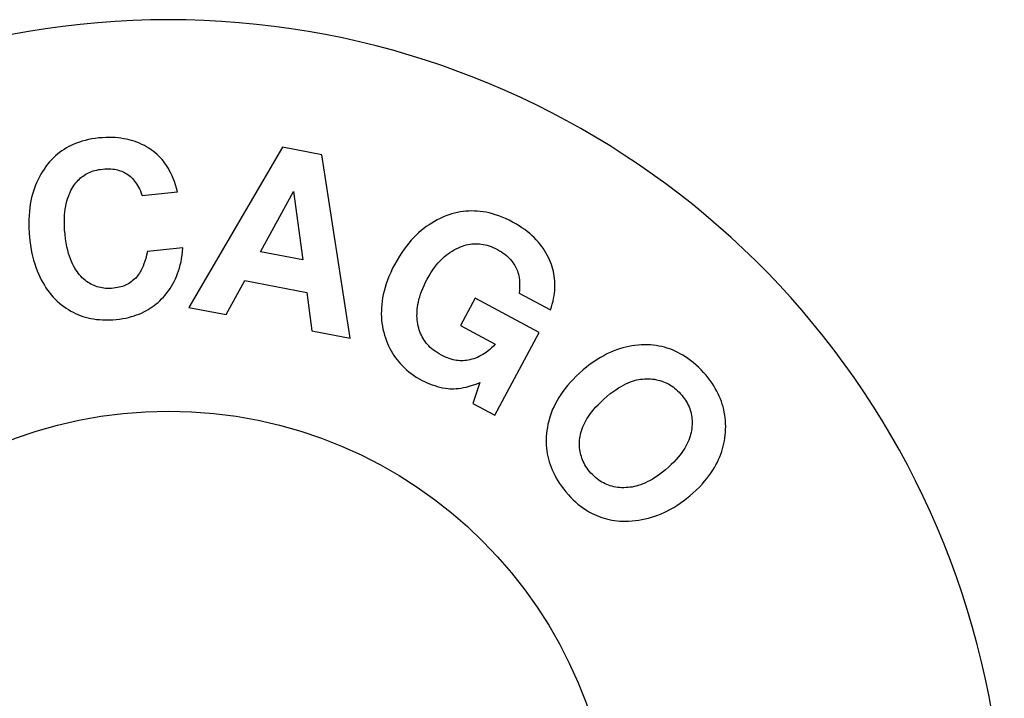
# Model space of a CAD drawing. Header units: inches. Extents: x 0 to 286, y 0 to 185.
# Tile 29 of 72: x 77.51 to 79.17, y 137.71 to 138.85. Entities that reach past the tile are written whole.
import ezdxf

# ---------------------------------------------------------------- set-up
doc = ezdxf.new("R2010")
doc.units = ezdxf.units.IN
doc.header["$LTSCALE"] = 15.75
doc.header["$MEASUREMENT"] = 0
doc.layers.get('0').update_dxf_attribs({"linetype": 'CONTINUOUS'})

msp = doc.modelspace()

# ---------------------------------------------------------------- linework, layer by layer
at = {"color": 7, "linetype": 'Continuous'}
for p, q in [((77.9507, 138.6373), (77.7931, 138.3671)), ((78.0174, 138.6247), (77.9507, 138.6373)), ((78.065, 138.3155), (78.0174, 138.6247)), ((77.7141, 138.5559), (77.7739, 138.562)), ((77.914, 138.4611), (77.9697, 138.5624)), ((77.9697, 138.5624), (77.9852, 138.4476)), ((77.7828, 138.4675), (77.7231, 138.4614)), ((77.9852, 138.4476), (77.914, 138.4611)), ((77.8556, 138.3552), (77.8872, 138.4124)), ((77.8872, 138.4124), (77.9921, 138.3925)), ((77.9921, 138.3925), (78.0005, 138.3277)), ((78.2759, 138.383), (78.251, 138.3364)), ((78.3841, 138.3251), (78.2759, 138.383)), ((78.35, 138.3912), (78.403, 138.3629)), ((77.7931, 138.3671), (77.8556, 138.3552)), ((78.0005, 138.3277), (78.065, 138.3155)), ((78.251, 138.3364), (78.3096, 138.3051)), ((78.3092, 138.1853), (78.3841, 138.3251)), ((78.2838, 138.2405), (78.272, 138.2053)), ((78.272, 138.2053), (78.3092, 138.1853))]:
    msp.add_line(p, q, dxfattribs=at)
for points in [[(77.6411, 138.6529), (77.635, 138.6522), (77.6292, 138.6513), (77.6236, 138.6502), (77.6182, 138.6489), (77.6131, 138.6475), (77.6082, 138.6459), (77.6035, 138.6442), (77.599, 138.6424), (77.5946, 138.6404), (77.5904, 138.6383), (77.5864, 138.636), (77.5824, 138.6336), (77.5786, 138.631), (77.5749, 138.6283), (77.5713, 138.6255), (77.5678, 138.6225), (77.5644, 138.6193), (77.5611, 138.6159), (77.5579, 138.6124), (77.5547, 138.6087), (77.5517, 138.6047), (77.5487, 138.6005)], [(77.7007, 138.6473), (77.6964, 138.6486), (77.6921, 138.6498), (77.6877, 138.6508), (77.6831, 138.6517), (77.6784, 138.6524), (77.6736, 138.653), (77.6686, 138.6535), (77.6634, 138.6537), (77.6581, 138.6538), (77.6527, 138.6537), (77.647, 138.6534), (77.6411, 138.6529)], [(77.7455, 138.6188), (77.7425, 138.622), (77.7393, 138.625), (77.736, 138.6278), (77.7326, 138.6305), (77.7291, 138.6331), (77.7255, 138.6355), (77.7217, 138.6378), (77.7178, 138.64), (77.7138, 138.642), (77.7096, 138.6439), (77.7052, 138.6457), (77.7007, 138.6473)], [(77.7739, 138.562), (77.7721, 138.5682), (77.7703, 138.5741), (77.7684, 138.5794), (77.7665, 138.5845), (77.7645, 138.5891), (77.7625, 138.5934), (77.7604, 138.5974), (77.7584, 138.6012), (77.7563, 138.6047), (77.7542, 138.6079), (77.752, 138.6109), (77.7499, 138.6137), (77.7477, 138.6164), (77.7455, 138.6188)], [(77.5487, 138.6005), (77.5459, 138.5963), (77.5432, 138.5919), (77.5408, 138.5875), (77.5385, 138.5829), (77.5363, 138.5783), (77.5343, 138.5735), (77.5324, 138.5685), (77.5307, 138.5634), (77.5291, 138.5582), (77.5277, 138.5527), (77.5265, 138.5471), (77.5254, 138.5412), (77.5245, 138.5352), (77.5238, 138.5288), (77.5233, 138.5223), (77.523, 138.5154), (77.5229, 138.5082), (77.5231, 138.5007), (77.5235, 138.4928), (77.5242, 138.4846)], [(77.5957, 138.5674), (77.5973, 138.5702), (77.599, 138.5728), (77.6007, 138.5752), (77.6025, 138.5775), (77.6044, 138.5797), (77.6062, 138.5817), (77.6082, 138.5836), (77.6102, 138.5854), (77.6122, 138.5871), (77.6144, 138.5887), (77.6166, 138.5902), (77.6189, 138.5916), (77.6212, 138.5929), (77.6237, 138.5941), (77.6262, 138.5952), (77.6289, 138.5963), (77.6316, 138.5972), (77.6345, 138.5981), (77.6376, 138.5988), (77.6408, 138.5995), (77.6441, 138.6), (77.6477, 138.6005)], [(77.6477, 138.6005), (77.6514, 138.6008), (77.6549, 138.6009), (77.6583, 138.6009), (77.6614, 138.6008), (77.6644, 138.6005), (77.6673, 138.6001), (77.67, 138.5996), (77.6726, 138.599), (77.6751, 138.5983), (77.6775, 138.5976), (77.6798, 138.5967), (77.682, 138.5957), (77.6842, 138.5946), (77.6863, 138.5935), (77.6883, 138.5922), (77.6903, 138.5909), (77.6923, 138.5894), (77.6942, 138.5878), (77.696, 138.5861), (77.6978, 138.5843), (77.6996, 138.5823), (77.7014, 138.5802), (77.7031, 138.578), (77.7048, 138.5755), (77.7064, 138.5729), (77.708, 138.57), (77.7096, 138.5669), (77.7112, 138.5635), (77.7127, 138.5599), (77.7141, 138.5559)], [(77.584, 138.4904), (77.5833, 138.4978), (77.583, 138.5048), (77.5829, 138.5112), (77.583, 138.5172), (77.5833, 138.5229), (77.5838, 138.5282), (77.5844, 138.5331), (77.5852, 138.5378), (77.5861, 138.5422), (77.5872, 138.5464), (77.5883, 138.5504), (77.5896, 138.5541), (77.591, 138.5577), (77.5924, 138.5611), (77.594, 138.5643), (77.5957, 138.5674)], [(78.3391, 138.5111), (78.333, 138.5142), (78.3271, 138.517), (78.3213, 138.5194), (78.3157, 138.5216), (78.3102, 138.5234), (78.3049, 138.525), (78.2996, 138.5264), (78.2945, 138.5275), (78.2894, 138.5283), (78.2844, 138.529), (78.2795, 138.5295), (78.2746, 138.5297), (78.2698, 138.5298), (78.265, 138.5297), (78.2602, 138.5293), (78.2554, 138.5288), (78.2507, 138.5281), (78.2459, 138.5272), (78.2411, 138.5261), (78.2363, 138.5247), (78.2314, 138.5232), (78.2265, 138.5214)], [(78.2265, 138.5214), (78.2215, 138.5194), (78.2166, 138.5172), (78.2118, 138.5148), (78.2071, 138.5123), (78.2025, 138.5095), (78.198, 138.5066), (78.1935, 138.5035), (78.1891, 138.5003), (78.1848, 138.4968), (78.1805, 138.493), (78.1763, 138.4891), (78.1722, 138.4849), (78.1681, 138.4805), (78.164, 138.4757), (78.16, 138.4707), (78.156, 138.4654), (78.152, 138.4597), (78.1481, 138.4536), (78.1442, 138.4471), (78.1403, 138.4402)], [(78.4014, 138.4474), (78.3995, 138.4515), (78.3975, 138.4555), (78.3953, 138.4594), (78.393, 138.4632), (78.3905, 138.467), (78.3878, 138.4707), (78.385, 138.4743), (78.3819, 138.4779), (78.3787, 138.4814), (78.3753, 138.4849), (78.3717, 138.4883), (78.3679, 138.4917), (78.3638, 138.4951), (78.3594, 138.4984), (78.3548, 138.5016), (78.3499, 138.5048), (78.3447, 138.508), (78.3391, 138.5111)], [(77.5242, 138.4846), (77.5252, 138.4762), (77.5264, 138.4683), (77.5277, 138.4608), (77.5293, 138.4538), (77.531, 138.4471), (77.5328, 138.4408), (77.5348, 138.4348), (77.5369, 138.4291), (77.5391, 138.4237), (77.5414, 138.4186), (77.5439, 138.4137), (77.5464, 138.409), (77.5491, 138.4045), (77.5519, 138.4002), (77.5547, 138.3961), (77.5577, 138.3921), (77.5609, 138.3883), (77.5641, 138.3847), (77.5675, 138.3812), (77.571, 138.3778)], [(77.6108, 138.4197), (77.6086, 138.4221), (77.6064, 138.4247), (77.6044, 138.4275), (77.6023, 138.4304), (77.6004, 138.4336), (77.5985, 138.437), (77.5966, 138.4407), (77.5948, 138.4446), (77.5931, 138.4488), (77.5915, 138.4534), (77.5899, 138.4583), (77.5885, 138.4637), (77.5871, 138.4695), (77.5859, 138.4759), (77.5849, 138.4829), (77.584, 138.4904)], [(77.7231, 138.4614), (77.7217, 138.4554), (77.7202, 138.4499), (77.7187, 138.445), (77.7172, 138.4407), (77.7156, 138.4368), (77.7141, 138.4332), (77.7125, 138.4301), (77.7109, 138.4272), (77.7094, 138.4247), (77.7078, 138.4224), (77.7063, 138.4203), (77.7047, 138.4184), (77.7032, 138.4167), (77.7016, 138.4152)], [(77.75, 138.3845), (77.753, 138.388), (77.7559, 138.3916), (77.7587, 138.3953), (77.7613, 138.399), (77.7637, 138.4029), (77.766, 138.4069), (77.7682, 138.411), (77.7703, 138.4152), (77.7722, 138.4195), (77.7739, 138.4241), (77.7756, 138.4287), (77.7771, 138.4336), (77.7784, 138.4387), (77.7797, 138.4439), (77.7807, 138.4494), (77.7816, 138.4552), (77.7823, 138.4612), (77.7828, 138.4675)], [(78.195, 138.415), (78.1981, 138.4205), (78.2012, 138.4256), (78.2043, 138.4303), (78.2074, 138.4347), (78.2106, 138.4387), (78.2137, 138.4425), (78.2169, 138.4459), (78.2202, 138.4492), (78.2234, 138.4522), (78.2267, 138.455), (78.2301, 138.4576), (78.2334, 138.46), (78.2369, 138.4622), (78.2404, 138.4643), (78.244, 138.4662), (78.2476, 138.4679)], [(78.2476, 138.4679), (78.251, 138.4694), (78.2543, 138.4706), (78.2576, 138.4717), (78.2609, 138.4726), (78.2641, 138.4733), (78.2672, 138.4738), (78.2704, 138.4742), (78.2735, 138.4745), (78.2767, 138.4746), (78.2798, 138.4745), (78.283, 138.4743), (78.2861, 138.474), (78.2894, 138.4735), (78.2926, 138.4728), (78.296, 138.472), (78.2993, 138.4709), (78.3028, 138.4697), (78.3064, 138.4683), (78.31, 138.4666), (78.3138, 138.4647)], [(78.3138, 138.4647), (78.3171, 138.4628), (78.3202, 138.4609), (78.3231, 138.4589), (78.3259, 138.4568), (78.3285, 138.4547), (78.3309, 138.4525), (78.3332, 138.4502), (78.3354, 138.4479), (78.3375, 138.4454), (78.3394, 138.4429), (78.3413, 138.4403), (78.343, 138.4376)], [(78.403, 138.3629), (78.4046, 138.3679), (78.406, 138.3728), (78.4072, 138.3775), (78.4082, 138.3821), (78.409, 138.3867), (78.4096, 138.3911), (78.41, 138.3954), (78.4103, 138.3997), (78.4104, 138.4038), (78.4104, 138.408), (78.4101, 138.412), (78.4098, 138.4161), (78.4093, 138.42), (78.4086, 138.424), (78.4078, 138.4279), (78.4068, 138.4318), (78.4057, 138.4357), (78.4044, 138.4396), (78.403, 138.4435), (78.4014, 138.4474)], [(78.1403, 138.4402), (78.1367, 138.4331), (78.1334, 138.4261), (78.1305, 138.4194), (78.128, 138.413), (78.1258, 138.4067), (78.1238, 138.4006), (78.1222, 138.3946), (78.1209, 138.3888), (78.1197, 138.3831), (78.1189, 138.3775), (78.1182, 138.3721), (78.1178, 138.3667), (78.1176, 138.3614), (78.1175, 138.3562), (78.1177, 138.351), (78.1181, 138.3458), (78.1187, 138.3407), (78.1194, 138.3357), (78.1204, 138.3306), (78.1216, 138.3256)], [(78.343, 138.4376), (78.3441, 138.4355), (78.3452, 138.4334), (78.3462, 138.4311), (78.3471, 138.4287), (78.348, 138.4261), (78.3487, 138.4233), (78.3494, 138.4203), (78.3499, 138.4171), (78.3504, 138.4137), (78.3507, 138.4099), (78.3508, 138.4058), (78.3508, 138.4014), (78.3505, 138.3965), (78.35, 138.3912)], [(77.666, 138.3995), (77.6624, 138.3993), (77.659, 138.3991), (77.6557, 138.3991), (77.6525, 138.3993), (77.6494, 138.3996), (77.6465, 138.4), (77.6436, 138.4006), (77.6408, 138.4013), (77.6381, 138.4021), (77.6355, 138.403), (77.6329, 138.404), (77.6303, 138.4051), (77.6278, 138.4064), (77.6253, 138.4078), (77.6229, 138.4094), (77.6204, 138.4111), (77.618, 138.413), (77.6156, 138.415), (77.6132, 138.4172), (77.6108, 138.4197)], [(77.7016, 138.4152), (77.6996, 138.4134), (77.6975, 138.4117), (77.6953, 138.4101), (77.6931, 138.4086), (77.6908, 138.4072), (77.6885, 138.4059), (77.686, 138.4048), (77.6835, 138.4037), (77.6809, 138.4027), (77.6781, 138.4019), (77.6753, 138.4011), (77.6723, 138.4005), (77.6692, 138.3999), (77.666, 138.3995)], [(78.1791, 138.3393), (78.1785, 138.3426), (78.1781, 138.3461), (78.1779, 138.3496), (78.1777, 138.3531), (78.1778, 138.3567), (78.1779, 138.3604), (78.1782, 138.3642), (78.1787, 138.3681), (78.1793, 138.3721), (78.1801, 138.3762), (78.1811, 138.3805), (78.1823, 138.3848), (78.1838, 138.3894), (78.1854, 138.3941), (78.1874, 138.399), (78.1896, 138.4041), (78.1921, 138.4095), (78.195, 138.415)], [(77.571, 138.3778), (77.5746, 138.3745), (77.5783, 138.3714), (77.5821, 138.3686), (77.5859, 138.3659), (77.5897, 138.3634), (77.5936, 138.3611), (77.5975, 138.359), (77.6016, 138.357), (77.6057, 138.3552), (77.6098, 138.3536), (77.6141, 138.3521), (77.6185, 138.3508), (77.623, 138.3496), (77.6276, 138.3486), (77.6323, 138.3477), (77.6372, 138.347), (77.6423, 138.3465), (77.6475, 138.3462), (77.6529, 138.346), (77.6586, 138.3461), (77.6644, 138.3464), (77.6705, 138.3469)], [(77.6705, 138.3469), (77.676, 138.3475), (77.6813, 138.3483), (77.6864, 138.3493), (77.6912, 138.3504), (77.6959, 138.3516), (77.7004, 138.353), (77.7047, 138.3544), (77.7088, 138.356), (77.7128, 138.3577), (77.7167, 138.3595), (77.7205, 138.3615), (77.7241, 138.3635), (77.7277, 138.3657), (77.7311, 138.368), (77.7344, 138.3704), (77.7377, 138.373), (77.7409, 138.3756), (77.744, 138.3785), (77.747, 138.3814), (77.75, 138.3845)], [(78.1216, 138.3256), (78.1229, 138.3205), (78.1244, 138.3157), (78.1261, 138.311), (78.1279, 138.3065), (78.1298, 138.3021), (78.1318, 138.2979), (78.134, 138.2939), (78.1363, 138.2899), (78.1388, 138.2861), (78.1413, 138.2824), (78.1441, 138.2788), (78.147, 138.2752), (78.15, 138.2718), (78.1532, 138.2684), (78.1566, 138.2652), (78.1602, 138.2619), (78.1639, 138.2588), (78.1679, 138.2557), (78.1721, 138.2527), (78.1766, 138.2498), (78.1813, 138.2469), (78.1863, 138.2441)], [(78.2189, 138.2867), (78.2152, 138.2887), (78.2117, 138.2909), (78.2085, 138.2931), (78.2055, 138.2953), (78.2028, 138.2975), (78.2002, 138.2998), (78.1978, 138.3022), (78.1956, 138.3046), (78.1935, 138.307), (78.1916, 138.3095), (78.1898, 138.3121), (78.1881, 138.3148), (78.1865, 138.3175), (78.1851, 138.3203), (78.1838, 138.3231), (78.1826, 138.3261), (78.1815, 138.3292), (78.1806, 138.3324), (78.1798, 138.3358), (78.1791, 138.3393)], [(78.3096, 138.3051), (78.3066, 138.3018), (78.3036, 138.2989), (78.3006, 138.2962), (78.2976, 138.2937), (78.2946, 138.2914), (78.2917, 138.2894), (78.2887, 138.2875), (78.2857, 138.2858), (78.2827, 138.2842), (78.2796, 138.2828), (78.2766, 138.2816), (78.2734, 138.2805), (78.2703, 138.2796), (78.2671, 138.2788)], [(78.5613, 138.3041), (78.556, 138.3039), (78.5507, 138.3036), (78.5455, 138.303), (78.5403, 138.3023), (78.5351, 138.3013), (78.5299, 138.3002), (78.5247, 138.2988), (78.5195, 138.2972), (78.5142, 138.2954), (78.5089, 138.2934), (78.5036, 138.2911), (78.4982, 138.2886), (78.4928, 138.2857), (78.4873, 138.2826), (78.4816, 138.2792), (78.4759, 138.2754), (78.4701, 138.2713), (78.4642, 138.2668), (78.4582, 138.2618), (78.452, 138.2564)], [(78.6613, 138.2573), (78.6569, 138.262), (78.6525, 138.2665), (78.6481, 138.2705), (78.6437, 138.2743), (78.6393, 138.2778), (78.6349, 138.281), (78.6306, 138.2839), (78.6262, 138.2866), (78.6219, 138.2891), (78.6175, 138.2914), (78.6131, 138.2935), (78.6087, 138.2954), (78.6042, 138.2971), (78.5997, 138.2986), (78.5952, 138.2999), (78.5906, 138.301), (78.5859, 138.302), (78.5812, 138.3028), (78.5764, 138.3034), (78.5714, 138.3038), (78.5664, 138.3041), (78.5613, 138.3041)], [(78.2671, 138.2788), (78.2643, 138.2782), (78.2615, 138.2778), (78.2587, 138.2774), (78.2558, 138.2773), (78.253, 138.2772), (78.2502, 138.2773), (78.2473, 138.2775), (78.2444, 138.2779), (78.2415, 138.2784), (78.2385, 138.279), (78.2354, 138.2798), (78.2323, 138.2808), (78.2291, 138.2819), (78.2258, 138.2833), (78.2224, 138.2849), (78.2189, 138.2867)], [(78.1863, 138.2441), (78.1905, 138.242), (78.1948, 138.24), (78.199, 138.2382), (78.2033, 138.2366), (78.2077, 138.2352), (78.212, 138.2339), (78.2165, 138.2328), (78.221, 138.2318), (78.2256, 138.231), (78.2303, 138.2304)], [(78.452, 138.2564), (78.4463, 138.2511), (78.441, 138.2458), (78.4361, 138.2406), (78.4316, 138.2354), (78.4275, 138.2303), (78.4237, 138.2252), (78.4202, 138.2202), (78.417, 138.2152), (78.414, 138.2102), (78.4113, 138.2052), (78.4089, 138.2003), (78.4066, 138.1953), (78.4046, 138.1903), (78.4028, 138.1853), (78.4012, 138.1803), (78.3999, 138.1752), (78.3987, 138.1701), (78.3977, 138.1649), (78.3969, 138.1597), (78.3963, 138.1544)], [(78.4925, 138.2121), (78.4981, 138.2169), (78.5033, 138.2213), (78.5083, 138.225), (78.5131, 138.2284), (78.5176, 138.2314), (78.522, 138.234), (78.5261, 138.2362), (78.5302, 138.2382), (78.534, 138.24), (78.5378, 138.2415), (78.5414, 138.2428), (78.5449, 138.2439), (78.5484, 138.2448), (78.5517, 138.2455), (78.555, 138.246), (78.5583, 138.2464), (78.5615, 138.2467), (78.5646, 138.2468)], [(78.5646, 138.2468), (78.5682, 138.2468), (78.5717, 138.2466), (78.5751, 138.2463), (78.5784, 138.2459), (78.5815, 138.2453), (78.5846, 138.2447), (78.5876, 138.2439), (78.5906, 138.2429), (78.5935, 138.2419), (78.5963, 138.2407), (78.599, 138.2395), (78.6018, 138.2381), (78.6044, 138.2365), (78.6071, 138.2349), (78.6097, 138.2331), (78.6123, 138.2311), (78.6148, 138.229), (78.6174, 138.2267), (78.6199, 138.2242), (78.6224, 138.2216)], [(78.6982, 138.1562), (78.6984, 138.1614), (78.6985, 138.1664), (78.6984, 138.1714), (78.6981, 138.1762), (78.6976, 138.181), (78.6969, 138.1857), (78.6961, 138.1903), (78.6952, 138.1949), (78.694, 138.1995), (78.6927, 138.204), (78.6912, 138.2084), (78.6896, 138.2129), (78.6877, 138.2173), (78.6857, 138.2217), (78.6834, 138.2261), (78.681, 138.2305), (78.6784, 138.2349), (78.6755, 138.2393), (78.6723, 138.2438), (78.669, 138.2483), (78.6653, 138.2528), (78.6613, 138.2573)], [(78.2303, 138.2304), (78.2333, 138.2301), (78.2366, 138.23), (78.2401, 138.23), (78.2437, 138.2302), (78.2476, 138.2305), (78.2517, 138.2311), (78.2562, 138.2319), (78.2609, 138.2329), (78.266, 138.2343), (78.2715, 138.236), (78.2775, 138.238), (78.2838, 138.2405)], [(78.4525, 138.1466), (78.453, 138.1497), (78.4536, 138.1528), (78.4543, 138.1559), (78.4552, 138.1591), (78.4563, 138.1623), (78.4575, 138.1656), (78.459, 138.1689), (78.4606, 138.1723), (78.4624, 138.1758), (78.4645, 138.1793), (78.4668, 138.183), (78.4694, 138.1867), (78.4723, 138.1906), (78.4755, 138.1946), (78.4791, 138.1987), (78.4831, 138.203), (78.4876, 138.2075), (78.4925, 138.2121)], [(78.6224, 138.2216), (78.6248, 138.2188), (78.627, 138.216), (78.629, 138.2132), (78.6309, 138.2105), (78.6326, 138.2077), (78.6341, 138.205), (78.6354, 138.2022), (78.6367, 138.1994), (78.6378, 138.1966), (78.6387, 138.1938), (78.6396, 138.191), (78.6403, 138.1881), (78.6408, 138.1851), (78.6413, 138.1821), (78.6416, 138.1791), (78.6418, 138.176), (78.6419, 138.1728), (78.6418, 138.1695), (78.6416, 138.1661), (78.6412, 138.1626)], [(78.6412, 138.1626), (78.6408, 138.1595), (78.6402, 138.1563), (78.6394, 138.1531), (78.6385, 138.1499), (78.6374, 138.1467), (78.6362, 138.1434), (78.6347, 138.1401), (78.6331, 138.1367), (78.6313, 138.1332), (78.6293, 138.1297), (78.627, 138.126), (78.6244, 138.1223), (78.6216, 138.1185), (78.6184, 138.1146), (78.6149, 138.1105), (78.611, 138.1064), (78.6067, 138.1021), (78.6019, 138.0976)], [(78.3963, 138.1544), (78.3959, 138.1493), (78.3957, 138.1443), (78.3957, 138.1393), (78.3959, 138.1345), (78.3963, 138.1297), (78.3968, 138.125), (78.3976, 138.1204), (78.3985, 138.1158), (78.3995, 138.1112), (78.4008, 138.1066), (78.4023, 138.1021), (78.4039, 138.0976), (78.4057, 138.0931), (78.4078, 138.0885), (78.4101, 138.084), (78.4126, 138.0794), (78.4153, 138.0748), (78.4183, 138.0702), (78.4216, 138.0655), (78.4252, 138.0607), (78.4291, 138.0559), (78.4333, 138.051)], [(78.4712, 138.0879), (78.4688, 138.0907), (78.4666, 138.0935), (78.4646, 138.0962), (78.4627, 138.099), (78.4611, 138.1017), (78.4596, 138.1044), (78.4582, 138.1072), (78.457, 138.1099), (78.4559, 138.1127), (78.455, 138.1155), (78.4542, 138.1183), (78.4535, 138.1212), (78.4529, 138.1241), (78.4524, 138.1271), (78.4521, 138.1301), (78.4519, 138.1332), (78.4518, 138.1364), (78.4519, 138.1397), (78.4521, 138.1431), (78.4525, 138.1466)], [(78.6438, 138.0545), (78.6491, 138.0595), (78.6541, 138.0643), (78.6586, 138.0692), (78.6628, 138.0739), (78.6667, 138.0786), (78.6703, 138.0833), (78.6736, 138.0879), (78.6766, 138.0925), (78.6795, 138.097), (78.682, 138.1015), (78.6844, 138.106), (78.6865, 138.1105), (78.6885, 138.115), (78.6903, 138.1195), (78.6919, 138.124), (78.6933, 138.1285), (78.6945, 138.133), (78.6956, 138.1376), (78.6965, 138.1422), (78.6972, 138.1468), (78.6978, 138.1515), (78.6982, 138.1562)], [(78.6019, 138.0976), (78.5969, 138.0932), (78.5921, 138.0893), (78.5874, 138.0857), (78.5829, 138.0825), (78.5786, 138.0797), (78.5743, 138.0771), (78.5702, 138.0748), (78.5662, 138.0728), (78.5623, 138.071), (78.5585, 138.0694), (78.5548, 138.0681), (78.5511, 138.0669), (78.5475, 138.0659), (78.544, 138.065), (78.5405, 138.0643), (78.5371, 138.0638), (78.5337, 138.0634), (78.5303, 138.0632)], [(78.5303, 138.0632), (78.5266, 138.0631), (78.523, 138.0631), (78.5196, 138.0633), (78.5163, 138.0637), (78.513, 138.0642), (78.5099, 138.0648), (78.5068, 138.0655), (78.5038, 138.0664), (78.5009, 138.0674), (78.4981, 138.0685), (78.4952, 138.0697), (78.4925, 138.0711), (78.4897, 138.0726), (78.487, 138.0743), (78.4844, 138.0761), (78.4817, 138.0781), (78.4791, 138.0803), (78.4764, 138.0826), (78.4738, 138.0852), (78.4712, 138.0879)], [(78.4333, 138.051), (78.4373, 138.0468), (78.4413, 138.0428), (78.4453, 138.0391), (78.4493, 138.0356), (78.4532, 138.0325), (78.4572, 138.0295), (78.4611, 138.0268), (78.4651, 138.0242), (78.469, 138.0219), (78.473, 138.0197), (78.477, 138.0178), (78.4811, 138.016), (78.4852, 138.0143), (78.4893, 138.0128), (78.4935, 138.0115), (78.4977, 138.0104), (78.502, 138.0093), (78.5064, 138.0085), (78.5109, 138.0078), (78.5154, 138.0073), (78.5201, 138.0069), (78.5249, 138.0067), (78.5298, 138.0066), (78.5348, 138.0068)], [(78.5348, 138.0068), (78.5405, 138.0071), (78.5462, 138.0077), (78.5517, 138.0084), (78.5572, 138.0094), (78.5627, 138.0105), (78.5681, 138.0118), (78.5735, 138.0134), (78.5788, 138.0151), (78.5842, 138.017), (78.5895, 138.0191), (78.5948, 138.0215), (78.6002, 138.0241), (78.6055, 138.0269), (78.6109, 138.03), (78.6163, 138.0333), (78.6217, 138.0369), (78.6271, 138.0408), (78.6326, 138.045), (78.6382, 138.0496), (78.6438, 138.0545)]]:
    msp.add_lwpolyline(points, dxfattribs=at)
msp.add_circle((77.7585, 137.4423), 0.75, dxfattribs=at)
msp.add_arc((77.7585, 137.4423), 1.41, 299.2655, 240.7345, dxfattribs=at)

doc.saveas('drawing.dxf')
